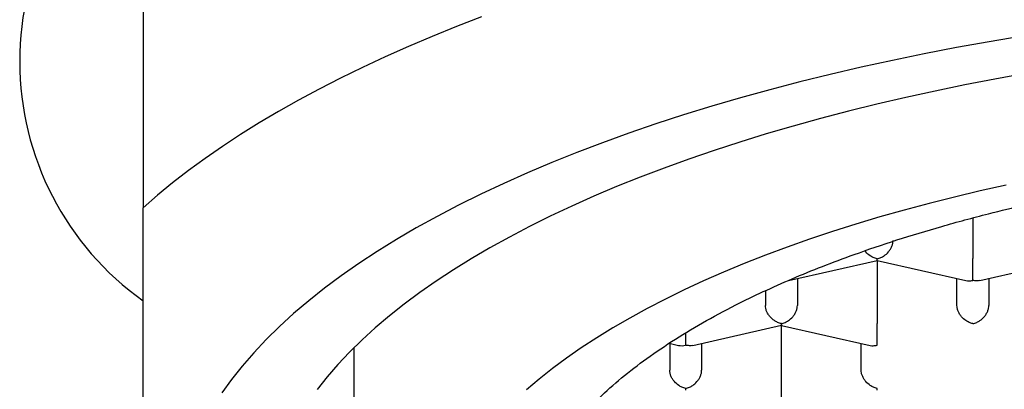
# Model space of a CAD drawing. Header units: millimetres. Extents: x 8 to 738, y 5 to 761.
# Tile 42 of 77: x 314.23 to 321.95, y 604.38 to 607.28. Entities that reach past the tile are written whole.
import ezdxf

# ---------------------------------------------------------------- set-up
doc = ezdxf.new("R2010")
doc.units = ezdxf.units.MM

msp = doc.modelspace()

# ---------------------------------------------------------------- linework, layer by layer
at = {"color": 7, "linetype": 'Continuous', "lineweight": 30}
for p, q in [((315.201, 608.8212), (315.201, 605.8035)), ((321.701, 605.723), (321.701, 605.4053)), ((320.2563, 605.2331), (320.9512, 605.39)), ((320.9512, 605.3899), (321.6463, 605.2331)), ((320.9512, 605.3899), (320.9512, 604.8977)), ((321.7563, 605.2332), (322.4512, 605.3901)), ((320.3261, 605.2489), (320.3262, 605.0386)), ((320.3262, 605.2489), (320.3262, 605.0386)), ((321.5762, 605.0387), (321.5761, 605.249)), ((321.8261, 605.249), (321.8262, 605.0387)), ((321.8262, 605.249), (321.8262, 605.0387)), ((320.0761, 605.1535), (320.0762, 605.0386)), ((319.5065, 604.7255), (320.2015, 604.8823)), ((320.2014, 604.8822), (320.8965, 604.7255)), ((320.2015, 604.3901), (320.2015, 604.8822)), ((316.8518, 604.706), (316.8518, 603.3548)), ((319.3227, 604.742), (319.3963, 604.7255)), ((319.3263, 604.7412), (319.3264, 604.531)), ((319.5763, 604.7413), (319.5764, 604.531)), ((319.5764, 604.7413), (319.5764, 604.531)), ((320.8264, 604.5311), (320.8263, 604.7413))]:
    msp.add_line(p, q, dxfattribs=at)
at = {"color": 7, "linetype": 'Continuous', "lineweight": 30, "flags": 128}
for points in [[(317.8529, 607.2983), (317.6572, 607.2225), (317.466, 607.145), (317.2794, 607.0658), (317.0975, 606.9849), (316.9204, 606.9024), (316.7482, 606.8184), (316.5809, 606.7328), (316.4188, 606.6457), (316.2618, 606.5572), (316.1101, 606.4674), (315.9636, 606.3762), (315.8226, 606.2837), (315.6871, 606.1899), (315.557, 606.095), (315.4327, 605.9989), (315.3139, 605.9017), (315.201, 605.8035)], [(322.0862, 607.1464), (321.8277, 607.103), (321.5721, 607.057), (321.3197, 607.0083), (321.0707, 606.9571), (320.8252, 606.9033), (320.5833, 606.8471), (320.3454, 606.7884), (320.1114, 606.7273), (319.8816, 606.6638), (319.6561, 606.598), (319.4351, 606.5299), (319.2188, 606.4596), (319.0073, 606.3871), (318.8006, 606.3124), (318.5991, 606.2357), (318.4027, 606.1569), (318.2117, 606.0761), (318.0262, 605.9935), (317.8463, 605.9089), (317.6721, 605.8225), (317.5038, 605.7344), (317.3414, 605.6446), (317.1851, 605.5532), (317.0349, 605.4602), (316.8911, 605.3656), (316.7536, 605.2697), (316.6226, 605.1724), (316.4982, 605.0737), (316.3804, 604.9739), (316.2694, 604.8728), (316.1651, 604.7707), (316.0678, 604.6675), (315.9774, 604.5634), (315.894, 604.4584), (315.8176, 604.3525)], [(322.1125, 606.8532), (321.8736, 606.8101), (321.6376, 606.7646), (321.4048, 606.7168), (321.1753, 606.6665), (320.9492, 606.6139), (320.7267, 606.5591), (320.508, 606.5019), (320.2931, 606.4426), (320.0824, 606.3811), (319.8758, 606.3174), (319.6735, 606.2517), (319.4757, 606.1839), (319.2826, 606.1141), (319.0941, 606.0423), (318.9106, 605.9687), (318.732, 605.8932), (318.5586, 605.8159), (318.3904, 605.7368), (318.2275, 605.6561), (318.0701, 605.5737), (317.9183, 605.4897), (317.7722, 605.4042), (317.6318, 605.3173), (317.4974, 605.2289), (317.3688, 605.1392), (317.2464, 605.0482), (317.1301, 604.956), (317.02, 604.8627), (316.9161, 604.7682), (316.8187, 604.6727), (316.7277, 604.5763), (316.6431, 604.4789), (316.5652, 604.3807)], [(321.9624, 605.9808), (321.7575, 605.935), (321.5559, 605.8871), (321.3577, 605.8371), (321.163, 605.785), (320.9719, 605.7309), (320.7847, 605.6749), (320.6014, 605.6168), (320.4221, 605.5568), (320.2471, 605.495), (320.0764, 605.4314), (319.9102, 605.366), (319.7485, 605.2988), (319.5915, 605.23), (319.4393, 605.1595), (319.2921, 605.0875), (319.1498, 605.0139), (319.0127, 604.9389), (318.8809, 604.8625), (318.7543, 604.7846), (318.6332, 604.7055), (318.5175, 604.6252), (318.4075, 604.5436), (318.3031, 604.4609), (318.2045, 604.3772)]]:
    msp.add_lwpolyline(points, dxfattribs=at)
at = {"color": 7, "linetype": 'Continuous', "lineweight": 30}
msp.add_arc((316.5333, 606.948), 2.2988, 125.42203, 234.62915, dxfattribs=at)
for major_axis, ratio, start_param, end_param in [((0, 0.1281), 0.000177, 1.72774, 2.685863), ((0.106, 0.0848), 0.779811, 3.69894, 4.15463)]:
    msp.add_ellipse((319.4513, 604.8412), major_axis=major_axis, ratio=ratio, start_param=start_param, end_param=end_param, dxfattribs=at)
for points, knots in [([(318.1768, 603.1275), (318.179, 603.1839), (318.1835, 603.2967), (318.2198, 603.4655), (318.2778, 603.6339), (318.3603, 603.8015), (318.4666, 603.9681), (318.5962, 604.1323), (318.7482, 604.2936), (318.9222, 604.4512), (319.1188, 604.6054), (319.338, 604.7558), (319.5793, 604.9019), (319.821, 605.0318), (320.0575, 605.1466), (320.2841, 605.2475), (320.5214, 605.3445), (320.7935, 605.4465), (321.1038, 605.5519), (321.4553, 605.6585), (321.7934, 605.7499), (322.1138, 605.8276), (322.413, 605.8934), (322.7192, 605.9542), (323.0624, 606.0152), (323.4444, 606.0745), (323.8663, 606.1296), (324.2628, 606.172), (324.631, 606.2039), (324.9691, 606.2273), (325.3095, 606.2451), (325.6851, 606.2583), (326.0959, 606.2648), (326.5407, 606.2623), (326.9508, 606.2511), (327.3253, 606.2336), (327.6642, 606.212), (328.0005, 606.1848), (328.3661, 606.1487), (328.7593, 606.1018), (329.1769, 606.0419), (329.5544, 605.9783), (329.8929, 605.9134), (330.1944, 605.8492), (330.4886, 605.78), (330.8031, 605.6987), (331.1343, 605.6035), (331.4777, 605.4929), (331.78, 605.3841), (332.0444, 605.279), (332.2745, 605.1793), (332.4935, 605.076), (332.7214, 604.9585), (332.9533, 604.8259), (333.1836, 604.6771), (333.3767, 604.5353), (333.5372, 604.402), (333.6699, 604.2782), (333.789, 604.1524), (333.8987, 604.0193), (333.9964, 603.8788), (334.0799, 603.7309), (334.1452, 603.5814), (334.1918, 603.4309), (334.2212, 603.2798), (334.2249, 603.179), (334.2268, 603.1286)], [0, 0, 0, 0, 0.017177, 0.034367, 0.051544, 0.068917, 0.086342, 0.103794, 0.121246, 0.138671, 0.156044, 0.173681, 0.191331, 0.208968, 0.222578, 0.2362, 0.249823, 0.263433, 0.28107, 0.29872, 0.316357, 0.329967, 0.343589, 0.357212, 0.370822, 0.388459, 0.406109, 0.423746, 0.437356, 0.450978, 0.464601, 0.478211, 0.495848, 0.513498, 0.531135, 0.544745, 0.558367, 0.57199, 0.5856, 0.603237, 0.620887, 0.638524, 0.652134, 0.665756, 0.679379, 0.692989, 0.710626, 0.728276, 0.745913, 0.759523, 0.773145, 0.786768, 0.800378, 0.818015, 0.835665, 0.853302, 0.866912, 0.880534, 0.894157, 0.907767, 0.923109, 0.938487, 0.953883, 0.96928, 0.984658, 1, 1, 1, 1]), ([(315.2026, 602.0558), (315.2026, 602.093), (315.2025, 602.1673), (315.2024, 602.297), (315.2023, 602.4406), (315.2022, 602.6), (315.2021, 602.7743), (315.202, 602.9638), (315.2019, 603.1683), (315.2018, 603.3894), (315.2017, 603.6289), (315.2016, 603.8872), (315.2015, 604.1647), (315.2014, 604.4595), (315.2013, 604.7711), (315.2012, 605.0995), (315.2011, 605.4428), (315.201, 605.683), (315.201, 605.8035)], [0, 0, 0, 0, 0.063985, 0.12754, 0.190673, 0.253412, 0.31581, 0.37683, 0.437669, 0.498413, 0.559155, 0.621231, 0.683494, 0.746029, 0.808907, 0.872179, 0.935875, 1, 1, 1, 1]), ([(320.951, 605.403), (320.9611, 605.4059), (320.9799, 605.4113), (321.0106, 605.4287), (321.0362, 605.4512), (321.0559, 605.4777), (321.0675, 605.5007), (321.0746, 605.524), (321.0755, 605.5389), (321.076, 605.5463)], [0, 0, 0, 0, 0.165104, 0.307293, 0.522618, 0.651026, 0.772669, 0.888592, 1, 1, 1, 1]), ([(320.951, 605.403), (320.9409, 605.4059), (320.9221, 605.4114), (320.8919, 605.4291), (320.869, 605.4471), (320.8581, 605.4626), (320.856, 605.4656)], [0, 0, 0, 0, 0.286971, 0.534111, 0.908368, 1, 1, 1, 1]), ([(320.9512, 605.39), (320.9512, 605.39), (320.9513, 605.3885), (320.9511, 605.3926), (320.951, 605.3993), (320.951, 605.403)], [0, 0, 0, 0, 0.000727, 0.463079, 1, 1, 1, 1]), ([(321.701, 605.2339), (321.7011, 605.2391), (321.7012, 605.2487), (321.7014, 605.2731), (321.7009, 605.3012), (321.7011, 605.3322), (321.7011, 605.3579), (321.7011, 605.3827), (321.701, 605.3979), (321.701, 605.4053)], [0, 0, 0, 0, 0.165104, 0.307293, 0.522618, 0.651026, 0.772669, 0.888592, 1, 1, 1, 1]), ([(321.6463, 605.2331), (321.6463, 605.2331), (321.6537, 605.2299), (321.6725, 605.2298), (321.6911, 605.2324), (321.701, 605.2339)], [0, 0, 0, 0, 0.00056, 0.462989, 1, 1, 1, 1]), ([(321.7562, 605.2334), (321.7562, 605.2334), (321.7487, 605.2302), (321.7297, 605.2299), (321.7111, 605.2325), (321.701, 605.2339)], [0, 0, 0, 0, 0.004162, 0.464925, 1, 1, 1, 1]), ([(320.2012, 604.8954), (320.1911, 604.8983), (320.1724, 604.9038), (320.1419, 604.9213), (320.1159, 604.9435), (320.0963, 604.9701), (320.0848, 604.9931), (320.0775, 605.0163), (320.0766, 605.0313), (320.0762, 605.0386)], [0, 0, 0, 0, 0.165105, 0.307294, 0.522618, 0.651026, 0.77267, 0.888592, 1, 1, 1, 1]), ([(320.2012, 604.8954), (320.2113, 604.8983), (320.2301, 604.9037), (320.2608, 604.9211), (320.2864, 604.9436), (320.3061, 604.9701), (320.3177, 604.9931), (320.3249, 605.0163), (320.3257, 605.0313), (320.3262, 605.0386)], [0, 0, 0, 0, 0.165104, 0.307293, 0.522618, 0.651026, 0.772669, 0.888592, 1, 1, 1, 1]), ([(321.7012, 604.8955), (321.6911, 604.8984), (321.6724, 604.9039), (321.6419, 604.9214), (321.6159, 604.9436), (321.5963, 604.9702), (321.5848, 604.9932), (321.5775, 605.0164), (321.5766, 605.0314), (321.5762, 605.0387)], [0, 0, 0, 0, 0.165104, 0.307293, 0.522618, 0.651026, 0.772669, 0.888592, 1, 1, 1, 1]), ([(321.7012, 604.8955), (321.7113, 604.8984), (321.7301, 604.9038), (321.7608, 604.9212), (321.7864, 604.9437), (321.8061, 604.9702), (321.8177, 604.9932), (321.8249, 605.0164), (321.8257, 605.0314), (321.8262, 605.0387)], [0, 0, 0, 0, 0.165104, 0.307293, 0.522618, 0.651026, 0.772669, 0.888592, 1, 1, 1, 1]), ([(320.2015, 604.8824), (320.2015, 604.8824), (320.2015, 604.8808), (320.2013, 604.8849), (320.2012, 604.8917), (320.2012, 604.8954)], [0, 0, 0, 0, 0.000727, 0.463079, 1, 1, 1, 1]), ([(320.9513, 604.7262), (320.9513, 604.7314), (320.9514, 604.7411), (320.9516, 604.7655), (320.9512, 604.7936), (320.9513, 604.8246), (320.9513, 604.8503), (320.9513, 604.8751), (320.9513, 604.8903), (320.9512, 604.8977)], [0, 0, 0, 0, 0.165104, 0.307293, 0.522618, 0.651026, 0.772669, 0.888592, 1, 1, 1, 1]), ([(319.5065, 604.7257), (319.5064, 604.7256), (319.499, 604.7224), (319.4799, 604.7222), (319.4613, 604.7247), (319.4513, 604.7261)], [0, 0, 0, 0, 0.004162, 0.464925, 1, 1, 1, 1]), ([(320.8965, 604.7255), (320.8965, 604.7255), (320.9039, 604.7223), (320.9228, 604.7222), (320.9413, 604.7248), (320.9513, 604.7262)], [0, 0, 0, 0, 0.00056, 0.462989, 1, 1, 1, 1]), ([(319.4514, 604.3877), (319.4414, 604.3907), (319.4226, 604.3962), (319.3922, 604.4137), (319.3661, 604.4359), (319.3466, 604.4625), (319.335, 604.4855), (319.3278, 604.5087), (319.3269, 604.5237), (319.3264, 604.531)], [0, 0, 0, 0, 0.165105, 0.307294, 0.522618, 0.651026, 0.77267, 0.888592, 1, 1, 1, 1]), ([(319.4514, 604.3877), (319.4615, 604.3907), (319.4804, 604.3961), (319.511, 604.4135), (319.5366, 604.4359), (319.5563, 604.4624), (319.5679, 604.4855), (319.5751, 604.5087), (319.576, 604.5237), (319.5764, 604.531)], [0, 0, 0, 0, 0.165104, 0.307293, 0.522618, 0.651026, 0.772669, 0.888592, 1, 1, 1, 1]), ([(320.9514, 604.3878), (320.9414, 604.3908), (320.9226, 604.3963), (320.8922, 604.4138), (320.8661, 604.436), (320.8466, 604.4626), (320.835, 604.4856), (320.8278, 604.5088), (320.8269, 604.5238), (320.8264, 604.5311)], [0, 0, 0, 0, 0.165104, 0.307293, 0.522618, 0.651026, 0.772669, 0.888592, 1, 1, 1, 1]), ([(319.4517, 604.3747), (319.4517, 604.3747), (319.4517, 604.3732), (319.4515, 604.3773), (319.4515, 604.3841), (319.4514, 604.3877)], [0, 0, 0, 0, 0.000727, 0.463079, 1, 1, 1, 1]), ([(320.2015, 604.2186), (320.2015, 604.2238), (320.2016, 604.2335), (320.2018, 604.2578), (320.2014, 604.286), (320.2015, 604.317), (320.2016, 604.3426), (320.2015, 604.3675), (320.2015, 604.3826), (320.2015, 604.3901)], [0, 0, 0, 0, 0.165104, 0.307293, 0.522618, 0.651026, 0.772669, 0.888592, 1, 1, 1, 1]), ([(320.9517, 604.3748), (320.9517, 604.3748), (320.9517, 604.3733), (320.9515, 604.3774), (320.9515, 604.3842), (320.9514, 604.3878)], [0, 0, 0, 0, 0.000727, 0.463079, 1, 1, 1, 1])]:
    msp.add_open_spline(points, degree=3, knots=knots, dxfattribs=at)

doc.saveas('drawing.dxf')
